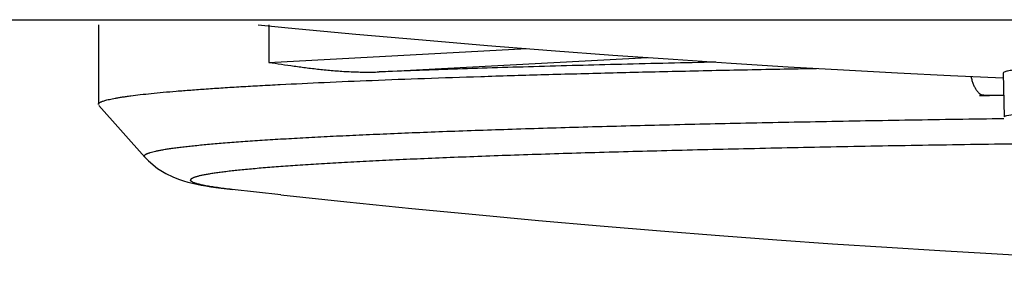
# Paper-space layout 'DRW0010_1_1' of a CAD drawing. Header units: millimetres. Extents: x 0 to 420, y 0 to 297.
# Tile 7 of 108: x 150.536 to 152.56, y 38.233 to 38.73. Entities that reach past the tile are written whole.
import ezdxf

# ---------------------------------------------------------------- set-up
doc = ezdxf.new("R2010")
doc.units = ezdxf.units.MM
doc.header["$LTSCALE"] = 23.1
doc.layers.get('0').update_dxf_attribs({"linetype": 'CONTINUOUS'})

psp = doc.layouts.new('DRW0010_1_1')

# ---------------------------------------------------------------- linework, layer by layer
at = {"color": 7, "linetype": 'Continuous'}
for p, q in [((187.2903, 38.7302), (72.3903, 38.7278)), ((150.698, 38.7199), (150.698, 38.5728)), ((151.0486, 38.7199), (151.0486, 38.6425)), ((151.0486, 38.6425), (151.5785, 38.6709)), ((151.275, 38.6229), (151.8267, 38.6524)), ((152.5574, 38.6203), (152.5599, 38.5301)), ((150.698, 38.5729), (150.698, 38.556)), ((152.5176, 38.5747), (152.5296, 38.5749)), ((152.5296, 38.5749), (152.558, 38.5752)), ((152.5582, 38.5743), (152.5298, 38.574)), ((150.6989, 38.5539), (150.7934, 38.4477)), ((150.7934, 38.4477), (150.7925, 38.4497)), ((150.962, 38.3823), (150.9741, 38.3809)), ((151.073, 38.37), (150.9726, 38.3811))]:
    psp.add_line(p, q, dxfattribs=at)
for points in [[(151.0264, 38.7199), (151.0883, 38.7138), (151.2274, 38.7007), (151.364, 38.6886), (151.4976, 38.6773), (151.6283, 38.6669), (151.7555, 38.6574), (151.879, 38.6487), (151.9988, 38.6408), (152.116, 38.6335), (152.2295, 38.627), (152.3407, 38.621), (152.4494, 38.6155), (152.557, 38.6106)], [(150.7934, 38.4477), (150.8011, 38.4397), (150.8196, 38.4243)], [(150.8196, 38.4243), (150.8368, 38.4136), (150.8507, 38.4068), (150.8624, 38.4022), (150.8728, 38.3987), (150.8821, 38.396), (150.8912, 38.3938), (150.9002, 38.3918), (150.9095, 38.39), (150.919, 38.3883), (150.9289, 38.3867), (150.9394, 38.3852), (150.9504, 38.3837), (150.962, 38.3823)], [(151.073, 38.37), (151.2089, 38.3555), (151.3425, 38.342), (151.4738, 38.3293), (151.6026, 38.3174), (151.7293, 38.3063), (151.8533, 38.296), (151.9744, 38.2864), (152.0922, 38.2776), (152.2069, 38.2696), (152.3184, 38.2622), (152.4276, 38.2553), (152.5338, 38.2491), (152.6378, 38.2434), (152.7398, 38.2381), (152.8407, 38.2333)]]:
    psp.add_lwpolyline(points, dxfattribs=at)
for points, knots in [([(151.0487, 38.6425), (151.0571, 38.6412), (151.0743, 38.6386), (151.1005, 38.6347), (151.1275, 38.6311), (151.1506, 38.6284), (151.1695, 38.6265), (151.184, 38.6253), (151.1986, 38.6242), (151.2135, 38.6233), (151.2286, 38.6227), (151.2491, 38.6223), (151.2647, 38.6224), (151.275, 38.6229)], [0, 0, 0, 0, 0.112752, 0.22912, 0.349014, 0.472365, 0.535323, 0.599134, 0.663799, 0.72932, 0.795693, 0.86292, 1, 1, 1, 1]), ([(151.9671, 38.6428), (151.9024, 38.6415), (151.7775, 38.6386), (151.6243, 38.6345), (151.5086, 38.631), (151.4274, 38.6284), (151.3499, 38.6257), (151.2996, 38.6238), (151.275, 38.6229)], [0, 0, 0, 0, 0.280324, 0.54135, 0.664173, 0.781659, 0.893654, 1, 1, 1, 1]), ([(152.6998, 38.6362), (152.6792, 38.6351), (152.6438, 38.633), (152.603, 38.6296), (152.5793, 38.6268), (152.5676, 38.6248), (152.5614, 38.6232), (152.5574, 38.6214), (152.5574, 38.6204)], [0, 0, 0, 0, 0.428789, 0.739917, 0.850035, 0.929636, 0.978888, 1, 1, 1, 1]), ([(150.7111, 38.5639), (150.7126, 38.5644), (150.7157, 38.5652), (150.7208, 38.5665), (150.7266, 38.5677), (150.7329, 38.5689), (150.7399, 38.5701), (150.7476, 38.5713), (150.7558, 38.5725), (150.7681, 38.5742), (150.785, 38.5763), (150.8071, 38.5786), (150.8318, 38.581), (150.8589, 38.5834), (150.8885, 38.5857), (150.9205, 38.588), (150.9549, 38.5903), (150.9917, 38.5926), (151.0309, 38.5948), (151.0879, 38.5978), (151.1647, 38.6015), (151.2634, 38.6057), (151.3708, 38.6097), (151.4864, 38.6136), (151.6099, 38.6173), (151.741, 38.6208), (151.8794, 38.6242), (152.0246, 38.6273), (152.1236, 38.6292), (152.1742, 38.6301)], [0, 0, 0, 0, 0.003149, 0.006721, 0.010717, 0.015138, 0.019985, 0.025257, 0.030955, 0.037078, 0.050595, 0.065804, 0.082697, 0.101266, 0.121504, 0.143402, 0.166951, 0.192141, 0.21895, 0.247353, 0.308829, 0.376359, 0.449729, 0.528724, 0.613131, 0.702736, 0.797293, 0.896488, 1, 1, 1, 1]), ([(152.4913, 38.6136), (152.4919, 38.6108), (152.4933, 38.6055), (152.4959, 38.598), (152.4984, 38.5924), (152.5006, 38.5884), (152.5023, 38.5857), (152.5041, 38.5833), (152.5059, 38.5812), (152.5078, 38.5793), (152.5097, 38.5778), (152.5116, 38.5765), (152.5136, 38.5756), (152.5156, 38.575), (152.517, 38.5748), (152.5176, 38.5747)], [0, 0, 0, 0, 0.172342, 0.332285, 0.478002, 0.545344, 0.608969, 0.668894, 0.725181, 0.777949, 0.827395, 0.873819, 0.917646, 0.959458, 1, 1, 1, 1]), ([(152.5176, 38.5747), (152.5172, 38.5747), (152.5164, 38.5747), (152.5151, 38.5747), (152.514, 38.5747), (152.5129, 38.5746), (152.5119, 38.5746), (152.5112, 38.5746), (152.5107, 38.5746), (152.5103, 38.5745), (152.51, 38.5745), (152.5097, 38.5745), (152.5095, 38.5745), (152.5093, 38.5745), (152.5091, 38.5744), (152.509, 38.5744), (152.5089, 38.5744), (152.5088, 38.5744), (152.5088, 38.5744), (152.5088, 38.5744), (152.5088, 38.5744), (152.5088, 38.5744), (152.5088, 38.5744), (152.5088, 38.5743), (152.5088, 38.5743), (152.5089, 38.5743), (152.5089, 38.5743), (152.509, 38.5743), (152.5092, 38.5743), (152.5094, 38.5743), (152.5096, 38.5742), (152.5098, 38.5742), (152.5099, 38.5742), (152.51, 38.5742)], [0, 0, 0, 0, 0.125611, 0.246429, 0.360748, 0.46686, 0.563061, 0.647678, 0.685274, 0.719632, 0.750686, 0.778369, 0.802615, 0.823359, 0.84054, 0.854098, 0.863987, 0.867553, 0.87022, 0.872048, 0.873198, 0.874174, 0.875637, 0.877829, 0.880803, 0.884568, 0.889121, 0.900542, 0.914958, 0.932243, 0.952268, 0.974898, 1, 1, 1, 1]), ([(152.51, 38.5742), (152.5105, 38.5742), (152.5117, 38.5741), (152.5145, 38.574), (152.5186, 38.574), (152.5241, 38.574), (152.5279, 38.574), (152.5298, 38.574)], [0, 0, 0, 0, 0.076719, 0.172745, 0.42045, 0.711761, 1, 1, 1, 1]), ([(150.6979, 38.5561), (150.6979, 38.5562), (150.6979, 38.5566), (150.6981, 38.5571), (150.6984, 38.5576), (150.6987, 38.5581), (150.6992, 38.5586), (150.6998, 38.5591), (150.7004, 38.5595), (150.7015, 38.5602), (150.7032, 38.5611), (150.7054, 38.562), (150.7081, 38.563), (150.7101, 38.5636), (150.7111, 38.5639)], [0, 0, 0, 0, 0.030871, 0.063068, 0.097761, 0.135889, 0.178158, 0.225085, 0.277046, 0.334316, 0.465509, 0.619803, 0.797836, 1, 1, 1, 1]), ([(152.5599, 38.5301), (152.5599, 38.5321), (152.5697, 38.5341), (152.5824, 38.5369), (152.6089, 38.5395), (152.6285, 38.5412), (152.6401, 38.542)], [0, 0, 0, 0, 0.072359, 0.261584, 0.571114, 1, 1, 1, 1]), ([(150.7931, 38.4513), (150.7933, 38.4516), (150.7937, 38.4521), (150.7946, 38.4528), (150.7957, 38.4535), (150.797, 38.4543), (150.7986, 38.455), (150.8003, 38.4557), (150.8023, 38.4564), (150.8055, 38.4574), (150.81, 38.4587), (150.816, 38.4601), (150.823, 38.4615), (150.8309, 38.463), (150.8397, 38.4644), (150.8494, 38.4658), (150.86, 38.4672), (150.8715, 38.4687), (150.8839, 38.4701), (150.9021, 38.472), (150.9272, 38.4744), (150.9599, 38.4772), (150.9961, 38.4799), (151.0358, 38.4826), (151.0789, 38.4853), (151.1254, 38.4879), (151.1753, 38.4905), (151.2283, 38.493), (151.2846, 38.4955), (151.344, 38.498), (151.4293, 38.5013), (151.5431, 38.5052), (151.6882, 38.5096), (151.8441, 38.5137), (152.0102, 38.5175), (152.1856, 38.521), (152.3696, 38.5243), (152.495, 38.5262), (152.559, 38.5271)], [0, 0, 0, 0, 0.000541, 0.001174, 0.001913, 0.002762, 0.003728, 0.004812, 0.006018, 0.007346, 0.010374, 0.013901, 0.017929, 0.02246, 0.027495, 0.033032, 0.039071, 0.045612, 0.052652, 0.060192, 0.076763, 0.095315, 0.115834, 0.138309, 0.162726, 0.189056, 0.217263, 0.247306, 0.27915, 0.312755, 0.348084, 0.423758, 0.505866, 0.5941, 0.688087, 0.787373, 0.891497, 1, 1, 1, 1]), ([(150.8879, 38.402), (150.8881, 38.4022), (150.8886, 38.4028), (150.8895, 38.4035), (150.8907, 38.4043), (150.8921, 38.405), (150.8938, 38.4057), (150.8957, 38.4065), (150.8979, 38.4072), (150.9003, 38.408), (150.903, 38.4087), (150.907, 38.4098), (150.9127, 38.411), (150.9203, 38.4125), (150.9288, 38.414), (150.9384, 38.4154), (150.9489, 38.4169), (150.9605, 38.4184), (150.973, 38.4198), (150.9864, 38.4213), (151.0063, 38.4233), (151.0336, 38.4257), (151.0692, 38.4286), (151.1087, 38.4314), (151.1519, 38.4341), (151.1988, 38.4369), (151.2494, 38.4395), (151.3036, 38.4422), (151.3613, 38.4448), (151.4224, 38.4473), (151.4869, 38.4498), (151.5793, 38.4531), (151.7026, 38.457), (151.8594, 38.4613), (152.0276, 38.4653), (152.2064, 38.4691), (152.3946, 38.4725), (152.5915, 38.4755), (152.7256, 38.4772), (152.7939, 38.4781)], [0, 0, 0, 0, 0.000519, 0.001134, 0.001855, 0.002691, 0.003645, 0.004721, 0.00592, 0.007244, 0.008693, 0.010269, 0.013802, 0.017845, 0.022398, 0.027461, 0.033033, 0.039115, 0.045705, 0.052801, 0.060402, 0.077115, 0.09583, 0.116536, 0.139218, 0.163852, 0.190399, 0.218819, 0.24907, 0.281111, 0.314902, 0.3504, 0.426355, 0.508648, 0.596912, 0.690674, 0.78944, 0.892714, 1, 1, 1, 1]), ([(150.7925, 38.4497), (150.7925, 38.4499), (150.7925, 38.4501), (150.7927, 38.4507), (150.7929, 38.4511), (150.7931, 38.4513)], [0, 0, 0, 0, 0.233746, 0.474446, 1, 1, 1, 1]), ([(150.8879, 38.402), (150.8878, 38.4017), (150.8876, 38.4013), (150.8874, 38.4008), (150.8874, 38.4005), (150.8874, 38.4004)], [0, 0, 0, 0, 0.525554, 0.766254, 1, 1, 1, 1]), ([(150.9425, 38.3848), (150.9382, 38.3854), (150.9302, 38.3866), (150.9205, 38.3883), (150.9137, 38.3896), (150.9092, 38.3906), (150.9051, 38.3916), (150.9014, 38.3925), (150.8981, 38.3935), (150.8953, 38.3945), (150.8929, 38.3954), (150.8912, 38.3963), (150.8901, 38.397), (150.8894, 38.3975), (150.8888, 38.3979), (150.8883, 38.3984), (150.8879, 38.3989), (150.8876, 38.3994), (150.8874, 38.3999), (150.8874, 38.4003), (150.8874, 38.4004)], [0, 0, 0, 0, 0.221856, 0.415278, 0.501328, 0.580275, 0.652135, 0.716931, 0.774704, 0.825515, 0.869467, 0.906726, 0.922935, 0.937596, 0.950783, 0.9626, 0.973191, 0.98276, 0.99158, 1, 1, 1, 1]), ([(150.9727, 38.381), (150.9674, 38.3816), (150.9573, 38.3828), (150.9473, 38.3842), (150.9425, 38.3848)], [0, 0, 0, 0, 0.526389, 1, 1, 1, 1])]:
    psp.add_open_spline(points, degree=3, knots=knots, dxfattribs=at)

doc.saveas('drawing.dxf')
